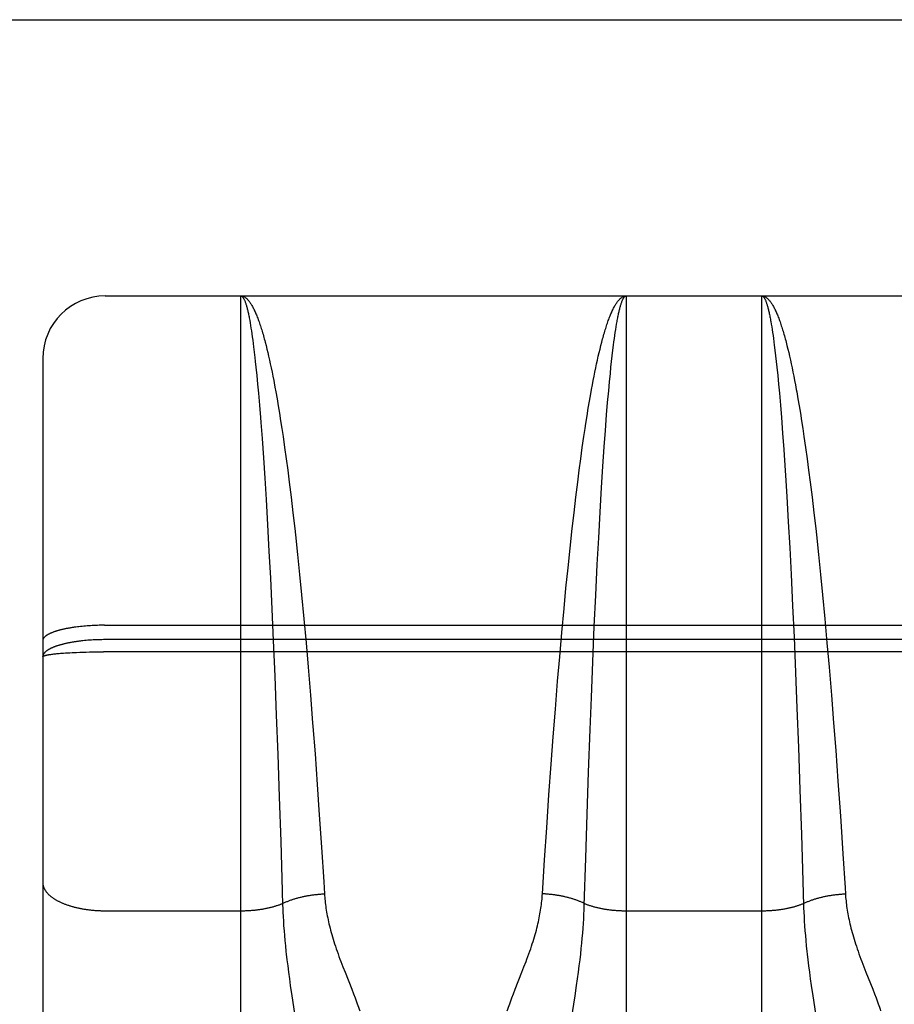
# Model space of a CAD drawing. Header units: inches. Extents: x 0 to 214, y 0 to 139.
# Tile 111 of 147: x 61.455 to 61.875, y 96.355 to 96.827. Entities that reach past the tile are written whole.
import ezdxf

# ---------------------------------------------------------------- set-up
doc = ezdxf.new("R2010")
doc.units = ezdxf.units.IN
doc.header["$LTSCALE"] = 11.786071
doc.header["$MEASUREMENT"] = 0
doc.linetypes.add('HIDDEN', pattern=[0.2, 0.1, -0.1])
doc.layers.add('SECONDARY_OR_LEFT_DOOR_ASSEMBLY', color=7, linetype='CONTINUOUS')

msp = doc.modelspace()

# ---------------------------------------------------------------- linework, layer by layer
at = {"layer": 'SECONDARY_OR_LEFT_DOOR_ASSEMBLY', "color": 3, "linetype": 'Continuous'}
msp.add_line((36.13323, 96.82708), (64.61173, 96.82708), dxfattribs=at)
at = {"layer": 'SECONDARY_OR_LEFT_DOOR_ASSEMBLY', "color": 8, "linetype": 'HIDDEN'}
for p, q in [((36.13323, 96.72308), (64.61173, 96.72308)), ((61.49623, 94.90958), (61.49623, 96.69458)), ((61.49623, 96.69458), (62.06123, 96.69458)), ((61.56123, 95.88379), (61.56123, 96.69458)), ((61.74623, 96.69458), (61.74623, 95.88379)), ((61.81123, 95.88379), (61.81123, 96.69458)), ((61.56552, 96.68285), (61.56573, 96.68166)), ((61.56573, 96.68166), (61.56594, 96.68042)), ((61.56594, 96.68042), (61.56615, 96.67912)), ((61.74119, 96.67845), (61.7414, 96.67978)), ((61.7414, 96.67978), (61.74161, 96.68105)), ((61.81563, 96.68227), (61.81584, 96.68105)), ((61.81584, 96.68105), (61.81605, 96.67978)), ((61.81605, 96.67978), (61.81626, 96.67845)), ((61.56615, 96.67912), (61.56636, 96.67776)), ((61.56636, 96.67776), (61.56657, 96.67636)), ((61.56657, 96.67636), (61.56678, 96.67489)), ((61.56678, 96.67489), (61.56699, 96.67338)), ((61.74056, 96.67414), (61.74077, 96.67563)), ((61.74077, 96.67563), (61.74098, 96.67707)), ((61.74098, 96.67707), (61.74119, 96.67845)), ((61.81626, 96.67845), (61.81647, 96.67707)), ((61.81647, 96.67707), (61.81668, 96.67563)), ((61.81668, 96.67563), (61.81689, 96.67414)), ((61.56699, 96.67338), (61.5672, 96.67181)), ((61.5672, 96.67181), (61.56741, 96.67018)), ((61.56741, 96.67018), (61.56772, 96.66765)), ((61.57297, 96.67237), (61.57338, 96.67076)), ((61.57338, 96.67076), (61.57379, 96.6691)), ((61.73366, 96.6691), (61.73407, 96.67076)), ((61.73984, 96.66851), (61.74015, 96.671)), ((61.74015, 96.671), (61.74036, 96.6726)), ((61.74036, 96.6726), (61.74056, 96.67414)), ((61.81689, 96.67414), (61.8171, 96.6726)), ((61.8171, 96.6726), (61.8173, 96.671)), ((61.8173, 96.671), (61.81761, 96.66851)), ((61.82297, 96.67237), (61.82338, 96.67076)), ((61.82338, 96.67076), (61.82379, 96.6691)), ((61.56772, 96.66765), (61.56802, 96.665)), ((61.57379, 96.6691), (61.57421, 96.66738)), ((61.57421, 96.66738), (61.57462, 96.66562)), ((61.57462, 96.66562), (61.57503, 96.6638)), ((61.73242, 96.6638), (61.73283, 96.66562)), ((61.73283, 96.66562), (61.73324, 96.66738)), ((61.73324, 96.66738), (61.73366, 96.6691)), ((61.73922, 96.66317), (61.73953, 96.6659)), ((61.73953, 96.6659), (61.73984, 96.66851)), ((61.81761, 96.66851), (61.81792, 96.6659)), ((61.81792, 96.6659), (61.81823, 96.66317)), ((61.82379, 96.6691), (61.82421, 96.66738)), ((61.82421, 96.66738), (61.82462, 96.66562)), ((61.82462, 96.66562), (61.82503, 96.6638)), ((61.46623, 96.66458), (61.46623, 94.93958)), ((61.56802, 96.665), (61.56823, 96.66317)), ((61.56823, 96.66317), (61.56853, 96.66034)), ((61.57503, 96.6638), (61.57543, 96.66194)), ((61.57543, 96.66194), (61.57584, 96.66002)), ((61.73161, 96.66002), (61.73202, 96.66194)), ((61.73202, 96.66194), (61.73242, 96.6638)), ((61.73892, 96.66034), (61.73922, 96.66317)), ((61.81823, 96.66317), (61.81853, 96.66034)), ((61.82503, 96.6638), (61.82543, 96.66194)), ((61.82543, 96.66194), (61.82584, 96.66002)), ((61.56853, 96.66034), (61.56894, 96.65638)), ((61.56894, 96.65638), (61.56934, 96.65223)), ((61.57584, 96.66002), (61.57624, 96.65806)), ((61.57624, 96.65806), (61.57665, 96.65604)), ((61.7304, 96.65398), (61.7308, 96.65604)), ((61.7308, 96.65604), (61.73121, 96.65806)), ((61.73121, 96.65806), (61.73161, 96.66002)), ((61.73821, 96.65329), (61.73861, 96.65739)), ((61.73861, 96.65739), (61.73892, 96.66034)), ((61.81853, 96.66034), (61.81894, 96.65638)), ((61.81894, 96.65638), (61.81934, 96.65223)), ((61.82584, 96.66002), (61.82624, 96.65806)), ((61.82624, 96.65806), (61.82665, 96.65604)), ((61.82665, 96.65604), (61.82705, 96.65398)), ((61.56934, 96.65223), (61.56973, 96.6479)), ((61.57725, 96.65293), (61.57765, 96.6508)), ((61.7296, 96.64972), (61.73, 96.65187)), ((61.73, 96.65187), (61.7304, 96.65398)), ((61.73781, 96.649), (61.73821, 96.65329)), ((61.81934, 96.65223), (61.81973, 96.6479)), ((61.82705, 96.65398), (61.82745, 96.65187)), ((61.56973, 96.6479), (61.57023, 96.64222)), ((61.57765, 96.6508), (61.57805, 96.64862)), ((61.57805, 96.64862), (61.57864, 96.64527)), ((61.72861, 96.64413), (61.72921, 96.64752)), ((61.72921, 96.64752), (61.7296, 96.64972)), ((61.73732, 96.64338), (61.73781, 96.649)), ((61.81973, 96.6479), (61.82023, 96.64222)), ((61.82805, 96.64862), (61.82864, 96.64527)), ((61.57023, 96.64222), (61.57071, 96.63626)), ((61.57864, 96.64527), (61.57923, 96.64182)), ((61.57923, 96.64182), (61.57981, 96.63827)), ((61.72803, 96.64065), (61.72861, 96.64413)), ((61.73683, 96.63748), (61.73732, 96.64338)), ((61.82023, 96.64222), (61.82071, 96.63626)), ((61.82864, 96.64527), (61.82923, 96.64182)), ((61.82923, 96.64182), (61.82981, 96.63827)), ((61.57981, 96.63827), (61.58039, 96.63463)), ((61.72687, 96.63339), (61.72744, 96.63707)), ((61.72744, 96.63707), (61.72803, 96.64065)), ((61.73626, 96.63004), (61.73683, 96.63748)), ((61.82981, 96.63827), (61.83039, 96.63463)), ((61.57071, 96.63626), (61.5709, 96.63381)), ((61.5709, 96.63381), (61.57148, 96.62619)), ((61.58039, 96.63463), (61.58097, 96.63089)), ((61.72648, 96.63089), (61.72687, 96.63339)), ((61.82071, 96.63626), (61.82129, 96.62877)), ((61.83039, 96.63463), (61.83097, 96.63089)), ((61.58097, 96.63089), (61.58154, 96.62707)), ((61.72591, 96.62707), (61.72648, 96.63089)), ((61.73569, 96.62224), (61.73626, 96.63004)), ((61.82129, 96.62877), (61.82185, 96.62091)), ((61.83097, 96.63089), (61.83154, 96.62707)), ((61.57148, 96.62619), (61.57213, 96.61685)), ((61.58154, 96.62707), (61.58229, 96.62183)), ((61.72516, 96.62183), (61.72591, 96.62707)), ((61.83154, 96.62707), (61.83229, 96.62183)), ((61.58229, 96.62183), (61.58304, 96.61645)), ((61.72441, 96.61645), (61.72516, 96.62183)), ((61.73504, 96.61271), (61.73569, 96.62224)), ((61.82185, 96.62091), (61.82204, 96.61821)), ((61.82204, 96.61821), (61.82268, 96.60849)), ((61.83229, 96.62183), (61.83304, 96.61645)), ((61.57213, 96.61685), (61.57277, 96.60706)), ((61.58304, 96.61645), (61.58378, 96.61092)), ((61.72367, 96.61092), (61.72441, 96.61645)), ((61.83304, 96.61645), (61.83378, 96.61092)), ((61.58378, 96.61092), (61.5845, 96.60526)), ((61.72295, 96.60526), (61.72367, 96.61092)), ((61.73441, 96.60274), (61.73504, 96.61271)), ((61.82268, 96.60849), (61.82331, 96.59834)), ((61.83378, 96.61092), (61.8345, 96.60526)), ((61.57277, 96.60706), (61.5734, 96.59686)), ((61.5845, 96.60526), (61.5854, 96.59801)), ((61.72205, 96.59801), (61.72295, 96.60526)), ((61.8345, 96.60526), (61.8354, 96.59801)), ((61.7337, 96.59085), (61.73441, 96.60274)), ((61.5734, 96.59686), (61.5741, 96.58473)), ((61.5854, 96.59801), (61.58628, 96.59057)), ((61.72117, 96.59057), (61.72205, 96.59801)), ((61.82331, 96.59834), (61.82401, 96.58627)), ((61.8354, 96.59801), (61.83628, 96.59057)), ((61.58628, 96.59057), (61.58715, 96.58296)), ((61.7203, 96.58296), (61.72117, 96.59057)), ((61.73301, 96.5785), (61.7337, 96.59085)), ((61.83628, 96.59057), (61.83715, 96.58296)), ((61.82401, 96.58627), (61.82469, 96.57376)), ((61.5741, 96.58473), (61.57478, 96.57216)), ((61.58715, 96.58296), (61.58749, 96.57988)), ((61.71929, 96.57363), (61.7203, 96.58296)), ((61.83715, 96.58296), (61.83749, 96.57988)), ((61.58749, 96.57988), (61.5885, 96.57047)), ((61.73234, 96.56573), (61.73301, 96.5785)), ((61.83749, 96.57988), (61.8385, 96.57047)), ((61.57478, 96.57216), (61.57544, 96.55922)), ((61.71829, 96.5641), (61.71929, 96.57363)), ((61.82469, 96.57376), (61.82535, 96.56085)), ((61.5885, 96.57047), (61.58948, 96.56088)), ((61.8385, 96.57047), (61.83948, 96.56088)), ((61.71732, 96.5544), (61.71829, 96.5641)), ((61.73162, 96.55097), (61.73234, 96.56573)), ((61.57544, 96.55922), (61.57615, 96.54429)), ((61.58948, 96.56088), (61.59044, 96.55113)), ((61.82535, 96.56085), (61.82607, 96.54597)), ((61.83948, 96.56088), (61.84044, 96.55113)), ((61.71638, 96.54457), (61.71732, 96.5544)), ((61.59044, 96.55113), (61.59153, 96.53963)), ((61.73092, 96.53592), (61.73162, 96.55097)), ((61.84044, 96.55113), (61.84153, 96.53963)), ((61.57615, 96.54429), (61.57683, 96.52919)), ((61.71532, 96.53304), (61.71638, 96.54457)), ((61.82607, 96.54597), (61.82675, 96.53088)), ((61.59153, 96.53963), (61.59257, 96.52807)), ((61.84153, 96.53963), (61.84257, 96.52807)), ((61.48283, 96.5358), (61.48209, 96.5357)), ((61.48359, 96.53589), (61.48283, 96.5358)), ((61.48436, 96.53597), (61.48359, 96.53589)), ((61.48514, 96.53605), (61.48436, 96.53597)), ((61.48592, 96.53613), (61.48514, 96.53605)), ((61.48672, 96.5362), (61.48592, 96.53613)), ((61.48752, 96.53626), (61.48672, 96.5362)), ((61.48833, 96.53632), (61.48752, 96.53626)), ((61.48914, 96.53637), (61.48833, 96.53632)), ((61.48996, 96.53642), (61.48914, 96.53637)), ((61.49079, 96.53646), (61.48996, 96.53642)), ((61.49162, 96.53649), (61.49079, 96.53646)), ((61.49245, 96.53652), (61.49162, 96.53649)), ((61.49329, 96.53654), (61.49245, 96.53652)), ((61.49412, 96.53656), (61.49329, 96.53654)), ((61.49496, 96.53657), (61.49412, 96.53656)), ((61.4958, 96.53658), (61.49496, 96.53657)), ((61.4958, 96.53658), (62.06123, 96.53658)), ((61.7143, 96.52143), (61.71532, 96.53304)), ((61.73019, 96.51901), (61.73092, 96.53592)), ((61.48632, 96.52921), (61.48553, 96.52913)), ((61.48711, 96.52928), (61.48632, 96.52921)), ((61.48792, 96.52935), (61.48711, 96.52928)), ((61.48873, 96.52941), (61.48792, 96.52935)), ((61.48955, 96.52947), (61.48873, 96.52941)), ((61.49037, 96.52951), (61.48955, 96.52947)), ((61.4912, 96.52956), (61.49037, 96.52951)), ((61.49203, 96.52959), (61.4912, 96.52956)), ((61.49287, 96.52962), (61.49203, 96.52959)), ((61.4937, 96.52964), (61.49287, 96.52962)), ((61.49454, 96.52966), (61.4937, 96.52964)), ((61.49538, 96.52967), (61.49454, 96.52966)), ((61.49623, 96.52967), (61.49538, 96.52967)), ((62.06165, 96.52967), (61.49623, 96.52967)), ((61.57683, 96.52919), (61.57754, 96.51219)), ((61.82675, 96.53088), (61.82747, 96.5139)), ((61.47921, 96.52341), (61.48026, 96.52347)), ((61.48026, 96.52347), (61.48135, 96.52352)), ((61.48135, 96.52352), (61.48246, 96.52357)), ((61.48246, 96.52357), (61.48397, 96.52363)), ((61.48397, 96.52363), (61.48553, 96.52368)), ((61.48553, 96.52368), (61.48711, 96.52373)), ((61.48711, 96.52373), (61.48873, 96.52377)), ((61.48873, 96.52377), (61.49037, 96.5238)), ((61.49037, 96.5238), (61.49203, 96.52382)), ((61.49203, 96.52382), (61.4937, 96.52384)), ((61.4937, 96.52384), (61.49538, 96.52384)), ((62.06207, 96.52384), (61.49538, 96.52384)), ((61.59257, 96.52807), (61.59358, 96.51643)), ((61.84257, 96.52807), (61.84358, 96.51643)), ((61.47017, 96.52262), (61.4706, 96.52268)), ((61.4706, 96.52268), (61.47105, 96.52273)), ((61.47105, 96.52273), (61.47152, 96.52279)), ((61.47152, 96.52279), (61.472, 96.52285)), ((61.472, 96.52285), (61.47251, 96.5229)), ((61.47251, 96.5229), (61.47303, 96.52295)), ((61.47303, 96.52295), (61.47358, 96.52301)), ((61.47358, 96.52301), (61.47414, 96.52306)), ((61.47414, 96.52306), (61.47472, 96.52311)), ((61.47472, 96.52311), (61.47531, 96.52316)), ((61.47531, 96.52316), (61.47623, 96.52323)), ((61.47623, 96.52323), (61.47719, 96.52329)), ((61.47719, 96.52329), (61.47819, 96.52335)), ((61.47819, 96.52335), (61.47921, 96.52341)), ((61.71331, 96.50976), (61.7143, 96.52143)), ((61.72949, 96.50193), (61.73019, 96.51901)), ((61.59358, 96.51643), (61.59469, 96.50308)), ((61.84358, 96.51643), (61.84469, 96.50308)), ((61.57754, 96.51219), (61.57829, 96.49337)), ((61.71223, 96.4964), (61.71331, 96.50976)), ((61.82747, 96.5139), (61.82816, 96.49679)), ((61.7289, 96.48652), (61.72949, 96.50193)), ((61.84469, 96.50308), (61.84575, 96.48974)), ((61.71119, 96.4831), (61.71223, 96.4964)), ((61.82816, 96.49679), (61.82887, 96.47799)), ((61.57829, 96.49337), (61.57899, 96.47458)), ((61.59588, 96.48808), (61.59688, 96.47484)), ((61.72816, 96.4661), (61.7289, 96.48652)), ((61.84575, 96.48974), (61.84676, 96.47648)), ((61.71021, 96.4699), (61.71119, 96.4831)), ((61.82887, 96.47799), (61.82959, 96.45767)), ((61.84676, 96.47648), (61.84783, 96.46174)), ((61.57899, 96.47458), (61.5797, 96.45432)), ((61.59688, 96.47484), (61.59795, 96.46012)), ((61.70916, 96.45527), (61.71021, 96.4699)), ((61.72747, 96.446), (61.72816, 96.4661)), ((61.59795, 96.46012), (61.59895, 96.44568)), ((61.82959, 96.45767), (61.8303, 96.43614)), ((61.84783, 96.46174), (61.84885, 96.44727)), ((61.5797, 96.45432), (61.58041, 96.43289)), ((61.70807, 96.43937), (61.70916, 96.45527)), ((61.59895, 96.44568), (61.6, 96.43006)), ((61.72679, 96.42485), (61.72747, 96.446)), ((61.84885, 96.44727), (61.84917, 96.44252)), ((61.70706, 96.42397), (61.70807, 96.43937)), ((61.84917, 96.44252), (61.8502, 96.427)), ((61.8303, 96.43614), (61.831, 96.41383)), ((61.58041, 96.43289), (61.58114, 96.4092)), ((61.6, 96.43006), (61.60106, 96.41354)), ((61.7261, 96.40208), (61.72679, 96.42485)), ((61.8502, 96.427), (61.85124, 96.41062)), ((61.70603, 96.40773), (61.70706, 96.42397)), ((61.60106, 96.41354), (61.60142, 96.40773)), ((61.85124, 96.41062), (61.85142, 96.40773)), ((61.72603, 96.39999), (61.7261, 96.40208)), ((61.49623, 96.39961), (61.56163, 96.39961)), ((61.58147, 96.39893), (61.58157, 96.39678)), ((61.58157, 96.39678), (61.58169, 96.39459)), ((61.72583, 96.39569), (61.72594, 96.39786)), ((61.72594, 96.39786), (61.72603, 96.39999)), ((61.74623, 96.39961), (61.81163, 96.39961)), ((61.83147, 96.39893), (61.83157, 96.39678)), ((61.83157, 96.39678), (61.83169, 96.39459)), ((61.58169, 96.39459), (61.58183, 96.39235)), ((61.58183, 96.39235), (61.582, 96.39005)), ((61.72536, 96.38889), (61.72554, 96.39121)), ((61.72554, 96.39121), (61.72569, 96.39347)), ((61.72569, 96.39347), (61.72583, 96.39569)), ((61.83169, 96.39459), (61.83183, 96.39235)), ((61.83183, 96.39235), (61.832, 96.39005)), ((61.582, 96.39005), (61.58219, 96.3877)), ((61.58219, 96.3877), (61.58241, 96.38527)), ((61.72493, 96.38402), (61.72516, 96.3865)), ((61.72516, 96.3865), (61.72536, 96.38889)), ((61.832, 96.39005), (61.83219, 96.3877)), ((61.83219, 96.3877), (61.83241, 96.38527)), ((61.58241, 96.38527), (61.58265, 96.38276)), ((61.58265, 96.38276), (61.58293, 96.38014)), ((61.72467, 96.38146), (61.72493, 96.38402)), ((61.83241, 96.38527), (61.83265, 96.38276)), ((61.83265, 96.38276), (61.83293, 96.38014)), ((61.72405, 96.37602), (61.72437, 96.3788)), ((61.72437, 96.3788), (61.72467, 96.38146)), ((61.5834, 96.37602), (61.58376, 96.37313)), ((61.58376, 96.37313), (61.58415, 96.37012)), ((61.61028, 96.37267), (61.61127, 96.37015)), ((61.69618, 96.37015), (61.69717, 96.37267)), ((61.69717, 96.37267), (61.69814, 96.3752)), ((61.7233, 96.37012), (61.72369, 96.37313)), ((61.72369, 96.37313), (61.72405, 96.37602)), ((61.8334, 96.37602), (61.83376, 96.37313)), ((61.83376, 96.37313), (61.83415, 96.37012)), ((61.86028, 96.37267), (61.86127, 96.37015)), ((61.58415, 96.37012), (61.58457, 96.367)), ((61.61127, 96.37015), (61.61453, 96.36194)), ((61.69292, 96.36194), (61.69618, 96.37015)), ((61.72288, 96.367), (61.7233, 96.37012)), ((61.83415, 96.37012), (61.83457, 96.367)), ((61.86127, 96.37015), (61.86453, 96.36194)), ((61.58457, 96.367), (61.58503, 96.36378)), ((61.58503, 96.36378), (61.58575, 96.35886)), ((61.7217, 96.35886), (61.72242, 96.36378)), ((61.72242, 96.36378), (61.72288, 96.367)), ((61.83457, 96.367), (61.83503, 96.36378)), ((61.83503, 96.36378), (61.83575, 96.35886)), ((61.58575, 96.35886), (61.58808, 96.34337)), ((61.61453, 96.36194), (61.61535, 96.35983)), ((61.69134, 96.35783), (61.6921, 96.35983)), ((61.6921, 96.35983), (61.69292, 96.36194)), ((61.72001, 96.34772), (61.7217, 96.35886)), ((61.83575, 96.35886), (61.83808, 96.34337)), ((61.86453, 96.36194), (61.86535, 96.35983))]:
    msp.add_line(p, q, dxfattribs=at)
for points in [[(61.56123, 96.69458), (61.56144, 96.69457), (61.56166, 96.69455), (61.56187, 96.69451), (61.56209, 96.69446), (61.56231, 96.69439), (61.56252, 96.69431), (61.56274, 96.69421), (61.56296, 96.6941), (61.56317, 96.69397), (61.56339, 96.69383), (61.5636, 96.69367), (61.56382, 96.6935), (61.56404, 96.69332), (61.56425, 96.69311), (61.56447, 96.6929), (61.56468, 96.69267), (61.5649, 96.69242), (61.56511, 96.69216), (61.56533, 96.69188), (61.56555, 96.69159), (61.56576, 96.69129), (61.56598, 96.69097), (61.56619, 96.69063), (61.5664, 96.69028), (61.56662, 96.68992), (61.56683, 96.68954), (61.56705, 96.68915), (61.56726, 96.68874), (61.56748, 96.68831), (61.56769, 96.68788), (61.5679, 96.68743), (61.56812, 96.68696), (61.56833, 96.68648), (61.56854, 96.68599), (61.56876, 96.68548), (61.56897, 96.68495), (61.56918, 96.68442), (61.56939, 96.68387), (61.56961, 96.6833), (61.56982, 96.68272), (61.57003, 96.68213), (61.57024, 96.68152), (61.57045, 96.6809), (61.57066, 96.68026), (61.57087, 96.67961), (61.57108, 96.67895), (61.57129, 96.67827), (61.5715, 96.67758), (61.57171, 96.67688), (61.57192, 96.67616), (61.57213, 96.67543), (61.57234, 96.67468), (61.57255, 96.67392), (61.57276, 96.67315), (61.57297, 96.67237)], [(61.56123, 96.69458), (61.56133, 96.69457), (61.56144, 96.69455), (61.56155, 96.69451), (61.56166, 96.69446), (61.56177, 96.69439), (61.56187, 96.69431), (61.56198, 96.69422), (61.56209, 96.69411), (61.5622, 96.69398), (61.56231, 96.69384), (61.56241, 96.69369), (61.56252, 96.69352), (61.56263, 96.69333), (61.56274, 96.69313), (61.56285, 96.69292), (61.56295, 96.69269), (61.56306, 96.69245), (61.56317, 96.69219), (61.56328, 96.69191), (61.56339, 96.69163), (61.56349, 96.69133), (61.5636, 96.69101), (61.56371, 96.69068), (61.56382, 96.69033), (61.56392, 96.68997), (61.56403, 96.6896), (61.56414, 96.68921), (61.56424, 96.68881), (61.56435, 96.68839), (61.56446, 96.68796), (61.56456, 96.68751), (61.56467, 96.68705), (61.56478, 96.68657), (61.56488, 96.68609), (61.56499, 96.68558), (61.5651, 96.68506), (61.5652, 96.68453), (61.56531, 96.68399), (61.56542, 96.68343), (61.56552, 96.68285)], [(61.73407, 96.67076), (61.73448, 96.67237), (61.73469, 96.67315), (61.7349, 96.67392), (61.73511, 96.67468), (61.73532, 96.67543), (61.73553, 96.67616), (61.73574, 96.67688), (61.73595, 96.67758), (61.73616, 96.67827), (61.73637, 96.67895), (61.73658, 96.67961), (61.73679, 96.68026), (61.737, 96.6809), (61.73721, 96.68152), (61.73742, 96.68213), (61.73763, 96.68272), (61.73784, 96.6833), (61.73806, 96.68387), (61.73827, 96.68442), (61.73848, 96.68495), (61.73869, 96.68548), (61.73891, 96.68599), (61.73912, 96.68648), (61.73933, 96.68696), (61.73955, 96.68743), (61.73976, 96.68788), (61.73997, 96.68831), (61.74019, 96.68874), (61.7404, 96.68915), (61.74062, 96.68954), (61.74083, 96.68992), (61.74105, 96.69028), (61.74126, 96.69063), (61.74148, 96.69097), (61.74169, 96.69129), (61.74191, 96.69159), (61.74212, 96.69188), (61.74234, 96.69216), (61.74255, 96.69242), (61.74277, 96.69267), (61.74298, 96.6929), (61.7432, 96.69311), (61.74341, 96.69332), (61.74363, 96.6935), (61.74385, 96.69367), (61.74406, 96.69383), (61.74428, 96.69397), (61.74449, 96.6941), (61.74471, 96.69421), (61.74493, 96.69431), (61.74514, 96.69439), (61.74536, 96.69446), (61.74558, 96.69451), (61.74579, 96.69455), (61.74601, 96.69457), (61.74623, 96.69458)], [(61.74161, 96.68105), (61.74182, 96.68227), (61.74193, 96.68285), (61.74203, 96.68343), (61.74214, 96.68399), (61.74225, 96.68453), (61.74235, 96.68506), (61.74246, 96.68558), (61.74257, 96.68609), (61.74267, 96.68657), (61.74278, 96.68705), (61.74289, 96.68751), (61.74299, 96.68796), (61.7431, 96.68839), (61.74321, 96.68881), (61.74331, 96.68921), (61.74342, 96.6896), (61.74353, 96.68997), (61.74364, 96.69033), (61.74374, 96.69068), (61.74385, 96.69101), (61.74396, 96.69133), (61.74407, 96.69163), (61.74417, 96.69191), (61.74428, 96.69219), (61.74439, 96.69245), (61.7445, 96.69269), (61.7446, 96.69292), (61.74471, 96.69313), (61.74482, 96.69333), (61.74493, 96.69352), (61.74504, 96.69369), (61.74514, 96.69384), (61.74525, 96.69398), (61.74536, 96.69411), (61.74547, 96.69422), (61.74558, 96.69431), (61.74568, 96.69439), (61.74579, 96.69446), (61.7459, 96.69451), (61.74601, 96.69455), (61.74612, 96.69457), (61.74623, 96.69458)], [(61.81123, 96.69458), (61.81144, 96.69457), (61.81166, 96.69455), (61.81187, 96.69451), (61.81209, 96.69446), (61.81231, 96.69439), (61.81252, 96.69431), (61.81274, 96.69421), (61.81296, 96.6941), (61.81317, 96.69397), (61.81339, 96.69383), (61.8136, 96.69367), (61.81382, 96.6935), (61.81404, 96.69332), (61.81425, 96.69311), (61.81447, 96.6929), (61.81468, 96.69267), (61.8149, 96.69242), (61.81511, 96.69216), (61.81533, 96.69188), (61.81555, 96.69159), (61.81576, 96.69129), (61.81598, 96.69097), (61.81619, 96.69063), (61.8164, 96.69028), (61.81662, 96.68992), (61.81683, 96.68954), (61.81705, 96.68915), (61.81726, 96.68874), (61.81748, 96.68831), (61.81769, 96.68788), (61.8179, 96.68743), (61.81812, 96.68696), (61.81833, 96.68648), (61.81854, 96.68599), (61.81876, 96.68548), (61.81897, 96.68495), (61.81918, 96.68442), (61.81939, 96.68387), (61.81961, 96.6833), (61.81982, 96.68272), (61.82003, 96.68213), (61.82024, 96.68152), (61.82045, 96.6809), (61.82066, 96.68026), (61.82087, 96.67961), (61.82108, 96.67895), (61.82129, 96.67827), (61.8215, 96.67758), (61.82171, 96.67688), (61.82192, 96.67616), (61.82213, 96.67543), (61.82234, 96.67468), (61.82255, 96.67392), (61.82276, 96.67315), (61.82297, 96.67237)], [(61.81123, 96.69458), (61.81133, 96.69457), (61.81144, 96.69455), (61.81155, 96.69451), (61.81166, 96.69446), (61.81177, 96.69439), (61.81187, 96.69431), (61.81198, 96.69422), (61.81209, 96.69411), (61.8122, 96.69398), (61.81231, 96.69384), (61.81241, 96.69369), (61.81252, 96.69352), (61.81263, 96.69333), (61.81274, 96.69313), (61.81285, 96.69292), (61.81295, 96.69269), (61.81306, 96.69245), (61.81317, 96.69219), (61.81328, 96.69191), (61.81339, 96.69163), (61.81349, 96.69133), (61.8136, 96.69101), (61.81371, 96.69068), (61.81382, 96.69033), (61.81392, 96.68997), (61.81403, 96.6896), (61.81414, 96.68921), (61.81424, 96.68881), (61.81435, 96.68839), (61.81446, 96.68796), (61.81456, 96.68751), (61.81467, 96.68705), (61.81478, 96.68657), (61.81488, 96.68609), (61.81499, 96.68558), (61.8151, 96.68506), (61.8152, 96.68453), (61.81531, 96.68399), (61.81542, 96.68343), (61.81552, 96.68285), (61.81563, 96.68227)], [(61.57665, 96.65604), (61.57705, 96.65398), (61.57725, 96.65293)], [(61.82745, 96.65187), (61.82785, 96.64972), (61.82805, 96.64862)], [(61.48209, 96.5357), (61.48172, 96.53565), (61.48135, 96.5356), (61.48099, 96.53555), (61.48062, 96.53549), (61.48027, 96.53544), (61.47991, 96.53538), (61.47956, 96.53532), (61.47921, 96.53526), (61.47887, 96.5352), (61.47853, 96.53514), (61.47819, 96.53508), (61.47785, 96.53502), (61.47752, 96.53495), (61.4772, 96.53489), (61.47687, 96.53482), (61.47655, 96.53475), (61.47624, 96.53468), (61.47593, 96.53461), (61.47562, 96.53454), (61.47531, 96.53447), (61.47501, 96.5344), (61.47472, 96.53432), (61.47443, 96.53425), (61.47414, 96.53417), (61.47386, 96.53409), (61.47358, 96.53402), (61.47331, 96.53394), (61.47304, 96.53386), (61.47277, 96.53377), (61.47251, 96.53369), (61.47226, 96.53361), (61.47201, 96.53353), (61.47176, 96.53344), (61.47152, 96.53336), (61.47128, 96.53327), (61.47105, 96.53318), (61.47082, 96.53309), (61.4706, 96.53301), (61.47039, 96.53292), (61.47018, 96.53283), (61.46997, 96.53274), (61.46977, 96.53264), (61.46957, 96.53255), (61.46938, 96.53246), (61.4692, 96.53237), (61.46902, 96.53227), (61.46884, 96.53218), (61.46867, 96.53208), (61.46851, 96.53198), (61.46835, 96.53189), (61.4682, 96.53179), (61.46805, 96.53169), (61.46791, 96.5316), (61.46777, 96.5315), (61.46764, 96.5314), (61.46752, 96.5313), (61.4674, 96.5312), (61.46728, 96.5311), (61.46718, 96.531), (61.46707, 96.5309), (61.46698, 96.5308), (61.46689, 96.53069), (61.4668, 96.53059), (61.46672, 96.53049), (61.46665, 96.53039), (61.46658, 96.53029), (61.46652, 96.53018), (61.46646, 96.53008), (61.46641, 96.52998), (61.46637, 96.52987), (61.46633, 96.52977), (61.4663, 96.52967), (61.46627, 96.52956), (61.46625, 96.52946), (61.46624, 96.52936), (61.46623, 96.52925), (61.46623, 96.52915)], [(61.48553, 96.52913), (61.48513, 96.52909), (61.48474, 96.52904), (61.48436, 96.529), (61.48397, 96.52895), (61.48359, 96.5289), (61.48321, 96.52885), (61.48283, 96.5288), (61.48246, 96.52875), (61.48208, 96.5287), (61.48171, 96.52864), (61.48135, 96.52859), (61.48098, 96.52853), (61.48062, 96.52847), (61.48026, 96.52841), (61.47991, 96.52834), (61.47956, 96.52828), (61.47921, 96.52822), (61.47887, 96.52815), (61.47852, 96.52808), (61.47819, 96.52801), (61.47785, 96.52794), (61.47752, 96.52787), (61.47719, 96.5278), (61.47687, 96.52772), (61.47655, 96.52765), (61.47623, 96.52757), (61.47592, 96.52749), (61.47562, 96.52741), (61.47531, 96.52733), (61.47501, 96.52725), (61.47472, 96.52717), (61.47443, 96.52709), (61.47414, 96.527), (61.47386, 96.52692), (61.47358, 96.52683), (61.4733, 96.52674), (61.47303, 96.52665), (61.47277, 96.52656), (61.47251, 96.52647), (61.47225, 96.52638), (61.472, 96.52629), (61.47176, 96.52619), (61.47152, 96.5261), (61.47128, 96.526), (61.47105, 96.5259), (61.47082, 96.52581), (61.4706, 96.52571), (61.47039, 96.52561), (61.47017, 96.52551), (61.46997, 96.52541), (61.46977, 96.52531), (61.46957, 96.5252), (61.46938, 96.5251), (61.4692, 96.525), (61.46902, 96.52489), (61.46884, 96.52479), (61.46867, 96.52468), (61.46851, 96.52457), (61.46835, 96.52447), (61.4682, 96.52436), (61.46805, 96.52425), (61.46791, 96.52414), (61.46777, 96.52403), (61.46764, 96.52392), (61.46752, 96.52381), (61.4674, 96.5237), (61.46728, 96.52359), (61.46718, 96.52348), (61.46707, 96.52336), (61.46698, 96.52325), (61.46689, 96.52314), (61.4668, 96.52302), (61.46672, 96.52291), (61.46665, 96.5228), (61.46658, 96.52268), (61.46652, 96.52257), (61.46646, 96.52245), (61.46641, 96.52234), (61.46637, 96.52222), (61.46633, 96.52211), (61.4663, 96.52199), (61.46627, 96.52187), (61.46625, 96.52176), (61.46624, 96.52164), (61.46623, 96.52153), (61.46623, 96.52141)], [(61.46623, 96.52141), (61.46623, 96.52145), (61.46624, 96.52148), (61.46625, 96.52151), (61.46627, 96.52155), (61.4663, 96.52158), (61.46633, 96.52162), (61.46637, 96.52165), (61.46641, 96.52168), (61.46646, 96.52172), (61.46652, 96.52175), (61.46658, 96.52179), (61.46665, 96.52182), (61.46672, 96.52185), (61.4668, 96.52189), (61.46689, 96.52192), (61.46698, 96.52195), (61.46707, 96.52199), (61.46718, 96.52202), (61.46728, 96.52205), (61.4674, 96.52208), (61.46752, 96.52212), (61.46764, 96.52215), (61.46777, 96.52218), (61.46791, 96.52221), (61.46805, 96.52225), (61.4682, 96.52228), (61.46835, 96.52231), (61.46851, 96.52234), (61.46867, 96.52237), (61.46884, 96.5224), (61.46902, 96.52244), (61.4692, 96.52247), (61.46938, 96.5225), (61.46957, 96.52253), (61.46977, 96.52256), (61.46997, 96.52259), (61.47017, 96.52262)], [(61.59469, 96.50308), (61.59575, 96.48974), (61.59588, 96.48808)], [(61.46623, 96.4132), (61.46623, 96.41301), (61.46624, 96.41282), (61.46625, 96.41263), (61.46627, 96.41244), (61.4663, 96.41225), (61.46633, 96.41206), (61.46637, 96.41187), (61.46641, 96.41168), (61.46646, 96.41149), (61.46652, 96.4113), (61.46658, 96.41111), (61.46665, 96.41093), (61.46672, 96.41074), (61.4668, 96.41055), (61.46689, 96.41036), (61.46698, 96.41018), (61.46707, 96.40999), (61.46718, 96.40981), (61.46728, 96.40962), (61.4674, 96.40944), (61.46752, 96.40926), (61.46764, 96.40907), (61.46777, 96.40889), (61.46791, 96.40871), (61.46805, 96.40853), (61.4682, 96.40836), (61.46835, 96.40818), (61.46851, 96.408), (61.46867, 96.40783), (61.46884, 96.40765), (61.46902, 96.40748), (61.4692, 96.40731), (61.46938, 96.40713), (61.46957, 96.40696), (61.46977, 96.4068), (61.46997, 96.40663), (61.47017, 96.40646), (61.47039, 96.4063), (61.4706, 96.40613), (61.47082, 96.40597), (61.47105, 96.40581), (61.47128, 96.40565), (61.47152, 96.40549), (61.47176, 96.40534), (61.472, 96.40518), (61.47225, 96.40503), (61.47251, 96.40488), (61.47277, 96.40473), (61.47303, 96.40458), (61.4733, 96.40443), (61.47358, 96.40429), (61.47386, 96.40415), (61.47414, 96.404), (61.47443, 96.40386), (61.47472, 96.40373), (61.47501, 96.40359), (61.47531, 96.40346), (61.47562, 96.40333), (61.47592, 96.4032), (61.47623, 96.40307), (61.47655, 96.40294), (61.47687, 96.40282), (61.47719, 96.4027), (61.47752, 96.40258), (61.47785, 96.40246), (61.47819, 96.40234), (61.47852, 96.40223), (61.47887, 96.40212), (61.47921, 96.40201), (61.47956, 96.4019), (61.47991, 96.4018), (61.48026, 96.40169), (61.48062, 96.40159), (61.48098, 96.4015), (61.48135, 96.4014), (61.48171, 96.40131), (61.48208, 96.40122), (61.48246, 96.40113), (61.48283, 96.40104), (61.48321, 96.40096), (61.48359, 96.40088), (61.48397, 96.4008), (61.48436, 96.40072), (61.48474, 96.40065), (61.48513, 96.40057), (61.48553, 96.4005), (61.48592, 96.40044), (61.48632, 96.40037), (61.48671, 96.40031), (61.48711, 96.40025), (61.48752, 96.4002), (61.48792, 96.40014), (61.48833, 96.40009), (61.48873, 96.40004), (61.48914, 96.4), (61.48955, 96.39995), (61.48996, 96.39991), (61.49037, 96.39987), (61.49079, 96.39984), (61.4912, 96.3998), (61.49162, 96.39977), (61.49203, 96.39974), (61.49245, 96.39972), (61.49287, 96.3997), (61.49328, 96.39968), (61.4937, 96.39966), (61.49412, 96.39964), (61.49454, 96.39963), (61.49496, 96.39962), (61.49538, 96.39962), (61.4958, 96.39961), (61.49623, 96.39961)], [(61.831, 96.41383), (61.83135, 96.40208), (61.83138, 96.40104), (61.83147, 96.39893)], [(61.58114, 96.4092), (61.58135, 96.40208), (61.58138, 96.40104), (61.58147, 96.39893)], [(61.58132, 96.40311), (61.58164, 96.40326), (61.58196, 96.40341), (61.58228, 96.40356), (61.58261, 96.4037), (61.58294, 96.40385), (61.58328, 96.40399), (61.58362, 96.40413), (61.58396, 96.40426), (61.58431, 96.4044), (61.58466, 96.40453), (61.58501, 96.40466), (61.58536, 96.40478), (61.58572, 96.40491), (61.58609, 96.40503), (61.58645, 96.40515), (61.58682, 96.40527), (61.58719, 96.40538), (61.58757, 96.4055), (61.58794, 96.40561), (61.58832, 96.40571), (61.5887, 96.40582), (61.58909, 96.40592), (61.58948, 96.40602), (61.58987, 96.40612), (61.59026, 96.40621), (61.59065, 96.40631), (61.59105, 96.40639), (61.59145, 96.40648), (61.59185, 96.40657), (61.59225, 96.40665), (61.59265, 96.40673), (61.59306, 96.4068), (61.59347, 96.40687), (61.59388, 96.40695), (61.59429, 96.40701), (61.5947, 96.40708), (61.59511, 96.40714), (61.59553, 96.4072), (61.59594, 96.40726), (61.59636, 96.40731), (61.59678, 96.40736), (61.5972, 96.40741), (61.59762, 96.40745), (61.59804, 96.40749), (61.59846, 96.40753), (61.59888, 96.40757), (61.5993, 96.4076), (61.59973, 96.40763), (61.60015, 96.40766), (61.60057, 96.40768), (61.601, 96.40771), (61.60142, 96.40773)], [(61.60142, 96.40773), (61.60148, 96.40688), (61.60154, 96.40603), (61.60162, 96.40517), (61.60171, 96.40431), (61.6018, 96.40344), (61.60191, 96.40256), (61.60202, 96.40168), (61.60215, 96.40079), (61.60229, 96.39989), (61.60244, 96.39898), (61.6026, 96.39806), (61.60277, 96.39714), (61.60296, 96.3962), (61.60315, 96.39525), (61.60336, 96.39429), (61.60359, 96.39331), (61.60382, 96.39232), (61.60408, 96.39131), (61.60434, 96.39029), (61.60463, 96.38925), (61.60493, 96.38818), (61.60524, 96.3871), (61.60557, 96.386), (61.60592, 96.38488), (61.60629, 96.38373), (61.60667, 96.38257), (61.60707, 96.38138), (61.60749, 96.38018), (61.60792, 96.37896), (61.60837, 96.37772), (61.60884, 96.37646), (61.60931, 96.3752), (61.61028, 96.37267)], [(61.69814, 96.3752), (61.69861, 96.37646), (61.69908, 96.37772), (61.69953, 96.37896), (61.69996, 96.38018), (61.70038, 96.38138), (61.70078, 96.38257), (61.70116, 96.38373), (61.70153, 96.38488), (61.70188, 96.386), (61.70221, 96.3871), (61.70252, 96.38818), (61.70282, 96.38925), (61.70311, 96.39029), (61.70337, 96.39131), (61.70363, 96.39232), (61.70386, 96.39331), (61.70409, 96.39429), (61.7043, 96.39525), (61.70449, 96.3962), (61.70468, 96.39714), (61.70485, 96.39806), (61.70501, 96.39898), (61.70516, 96.39989), (61.7053, 96.40079), (61.70543, 96.40168), (61.70554, 96.40256), (61.70565, 96.40344), (61.70575, 96.40431), (61.70583, 96.40517), (61.70591, 96.40603), (61.70597, 96.40688), (61.70603, 96.40773)], [(61.72613, 96.40311), (61.72581, 96.40326), (61.72549, 96.40341), (61.72517, 96.40356), (61.72484, 96.4037), (61.72451, 96.40385), (61.72417, 96.40399), (61.72383, 96.40413), (61.72349, 96.40426), (61.72314, 96.4044), (61.7228, 96.40453), (61.72244, 96.40466), (61.72209, 96.40478), (61.72173, 96.40491), (61.72136, 96.40503), (61.721, 96.40515), (61.72063, 96.40527), (61.72026, 96.40538), (61.71989, 96.4055), (61.71951, 96.40561), (61.71913, 96.40571), (61.71875, 96.40582), (61.71836, 96.40592), (61.71797, 96.40602), (61.71758, 96.40612), (61.71719, 96.40621), (61.7168, 96.40631), (61.7164, 96.40639), (61.716, 96.40648), (61.7156, 96.40657), (61.7152, 96.40665), (61.7148, 96.40673), (61.71439, 96.4068), (61.71398, 96.40687), (61.71357, 96.40695), (61.71316, 96.40701), (61.71275, 96.40708), (61.71234, 96.40714), (61.71192, 96.4072), (61.71151, 96.40726), (61.71109, 96.40731), (61.71067, 96.40736), (61.71025, 96.40741), (61.70983, 96.40745), (61.70941, 96.40749), (61.70899, 96.40753), (61.70857, 96.40757), (61.70815, 96.4076), (61.70772, 96.40763), (61.7073, 96.40766), (61.70688, 96.40768), (61.70645, 96.40771), (61.70603, 96.40773)], [(61.83132, 96.40311), (61.83164, 96.40326), (61.83196, 96.40341), (61.83228, 96.40356), (61.83261, 96.4037), (61.83294, 96.40385), (61.83328, 96.40399), (61.83362, 96.40413), (61.83396, 96.40426), (61.83431, 96.4044), (61.83466, 96.40453), (61.83501, 96.40466), (61.83536, 96.40478), (61.83572, 96.40491), (61.83609, 96.40503), (61.83645, 96.40515), (61.83682, 96.40527), (61.83719, 96.40538), (61.83757, 96.4055), (61.83794, 96.40561), (61.83832, 96.40571), (61.8387, 96.40582), (61.83909, 96.40592), (61.83948, 96.40602), (61.83987, 96.40612), (61.84026, 96.40621), (61.84065, 96.40631), (61.84105, 96.40639), (61.84145, 96.40648), (61.84185, 96.40657), (61.84225, 96.40665), (61.84265, 96.40673), (61.84306, 96.4068), (61.84347, 96.40687), (61.84388, 96.40695), (61.84429, 96.40701), (61.8447, 96.40708), (61.84511, 96.40714), (61.84553, 96.4072), (61.84594, 96.40726), (61.84636, 96.40731), (61.84678, 96.40736), (61.8472, 96.40741), (61.84762, 96.40745), (61.84804, 96.40749), (61.84846, 96.40753), (61.84888, 96.40757), (61.8493, 96.4076), (61.84973, 96.40763), (61.85015, 96.40766), (61.85057, 96.40768), (61.851, 96.40771), (61.85142, 96.40773)], [(61.85142, 96.40773), (61.85148, 96.40688), (61.85154, 96.40603), (61.85162, 96.40517), (61.85171, 96.40431), (61.8518, 96.40344), (61.85191, 96.40256), (61.85202, 96.40168), (61.85215, 96.40079), (61.85229, 96.39989), (61.85244, 96.39898), (61.8526, 96.39806), (61.85277, 96.39714), (61.85296, 96.3962), (61.85315, 96.39525), (61.85336, 96.39429), (61.85359, 96.39331), (61.85382, 96.39232), (61.85408, 96.39131), (61.85434, 96.39029), (61.85463, 96.38925), (61.85493, 96.38818), (61.85524, 96.3871), (61.85557, 96.386), (61.85592, 96.38488), (61.85629, 96.38373), (61.85667, 96.38257), (61.85707, 96.38138), (61.85749, 96.38018), (61.85792, 96.37896), (61.85837, 96.37772), (61.85884, 96.37646), (61.85931, 96.3752), (61.86028, 96.37267)], [(61.56163, 96.39961), (61.56204, 96.39962), (61.56245, 96.39962), (61.56286, 96.39963), (61.56326, 96.39964), (61.56367, 96.39966), (61.56408, 96.39967), (61.56448, 96.39969), (61.56489, 96.39971), (61.56529, 96.39974), (61.56569, 96.39976), (61.5661, 96.39979), (61.5665, 96.39982), (61.5669, 96.39986), (61.5673, 96.39989), (61.5677, 96.39993), (61.5681, 96.39997), (61.56849, 96.40002), (61.56889, 96.40006), (61.56928, 96.40011), (61.56967, 96.40016), (61.57006, 96.40021), (61.57045, 96.40027), (61.57084, 96.40033), (61.57123, 96.40039), (61.57161, 96.40045), (61.57199, 96.40052), (61.57237, 96.40058), (61.57275, 96.40065), (61.57312, 96.40073), (61.5735, 96.4008), (61.57387, 96.40088), (61.57424, 96.40096), (61.5746, 96.40104), (61.57497, 96.40112), (61.57533, 96.40121), (61.57569, 96.40129), (61.57604, 96.40138), (61.5764, 96.40148), (61.57675, 96.40157), (61.57709, 96.40167), (61.57744, 96.40177), (61.57778, 96.40187), (61.57812, 96.40197), (61.57845, 96.40208), (61.57879, 96.40218), (61.57912, 96.40229), (61.57944, 96.4024), (61.57976, 96.40252), (61.58008, 96.40263), (61.5804, 96.40275), (61.58071, 96.40287), (61.58102, 96.40299), (61.58132, 96.40311)], [(61.72613, 96.40311), (61.72643, 96.40299), (61.72674, 96.40287), (61.72705, 96.40275), (61.72737, 96.40263), (61.72769, 96.40252), (61.72801, 96.4024), (61.72833, 96.40229), (61.72866, 96.40218), (61.729, 96.40208), (61.72933, 96.40197), (61.72967, 96.40187), (61.73001, 96.40177), (61.73036, 96.40167), (61.7307, 96.40157), (61.73105, 96.40148), (61.73141, 96.40138), (61.73176, 96.40129), (61.73212, 96.40121), (61.73248, 96.40112), (61.73285, 96.40104), (61.73321, 96.40096), (61.73358, 96.40088), (61.73395, 96.4008), (61.73433, 96.40073), (61.7347, 96.40065), (61.73508, 96.40058), (61.73546, 96.40052), (61.73584, 96.40045), (61.73622, 96.40039), (61.73661, 96.40033), (61.737, 96.40027), (61.73739, 96.40021), (61.73778, 96.40016), (61.73817, 96.40011), (61.73856, 96.40006), (61.73896, 96.40002), (61.73935, 96.39997), (61.73975, 96.39993), (61.74015, 96.39989), (61.74055, 96.39986), (61.74095, 96.39982), (61.74135, 96.39979), (61.74176, 96.39976), (61.74216, 96.39974), (61.74256, 96.39971), (61.74297, 96.39969), (61.74337, 96.39967), (61.74378, 96.39966), (61.74419, 96.39964), (61.74459, 96.39963), (61.745, 96.39962), (61.74541, 96.39962), (61.74582, 96.39961), (61.74623, 96.39961)], [(61.81163, 96.39961), (61.81204, 96.39962), (61.81245, 96.39962), (61.81286, 96.39963), (61.81326, 96.39964), (61.81367, 96.39966), (61.81408, 96.39967), (61.81448, 96.39969), (61.81489, 96.39971), (61.81529, 96.39974), (61.81569, 96.39976), (61.8161, 96.39979), (61.8165, 96.39982), (61.8169, 96.39986), (61.8173, 96.39989), (61.8177, 96.39993), (61.8181, 96.39997), (61.81849, 96.40002), (61.81889, 96.40006), (61.81928, 96.40011), (61.81967, 96.40016), (61.82006, 96.40021), (61.82045, 96.40027), (61.82084, 96.40033), (61.82123, 96.40039), (61.82161, 96.40045), (61.82199, 96.40052), (61.82237, 96.40058), (61.82275, 96.40065), (61.82312, 96.40073), (61.8235, 96.4008), (61.82387, 96.40088), (61.82424, 96.40096), (61.8246, 96.40104), (61.82497, 96.40112), (61.82533, 96.40121), (61.82569, 96.40129), (61.82604, 96.40138), (61.8264, 96.40148), (61.82675, 96.40157), (61.82709, 96.40167), (61.82744, 96.40177), (61.82778, 96.40187), (61.82812, 96.40197), (61.82845, 96.40208), (61.82879, 96.40218), (61.82912, 96.40229), (61.82944, 96.4024), (61.82976, 96.40252), (61.83008, 96.40263), (61.8304, 96.40275), (61.83071, 96.40287), (61.83102, 96.40299), (61.83132, 96.40311)], [(61.58293, 96.38014), (61.58308, 96.3788), (61.5834, 96.37602)], [(61.83293, 96.38014), (61.83308, 96.3788), (61.8334, 96.37602)], [(61.61535, 96.35983), (61.61611, 96.35783), (61.61647, 96.35688), (61.61682, 96.35594), (61.61714, 96.35504), (61.61746, 96.35415), (61.61776, 96.35329), (61.61804, 96.35245), (61.61831, 96.35164)], [(61.86535, 96.35983), (61.86611, 96.35783), (61.86647, 96.35688), (61.86682, 96.35594), (61.86714, 96.35504), (61.86746, 96.35415), (61.86776, 96.35329), (61.86804, 96.35245), (61.86831, 96.35164)], [(61.68914, 96.35164), (61.68941, 96.35245), (61.68969, 96.35329), (61.68999, 96.35415), (61.69031, 96.35504), (61.69064, 96.35594), (61.69098, 96.35688), (61.69134, 96.35783)]]:
    msp.add_lwpolyline(points, dxfattribs=at)
msp.add_arc((61.49623, 96.66458), 0.03, 90, 180, dxfattribs=at)

doc.saveas('drawing.dxf')
